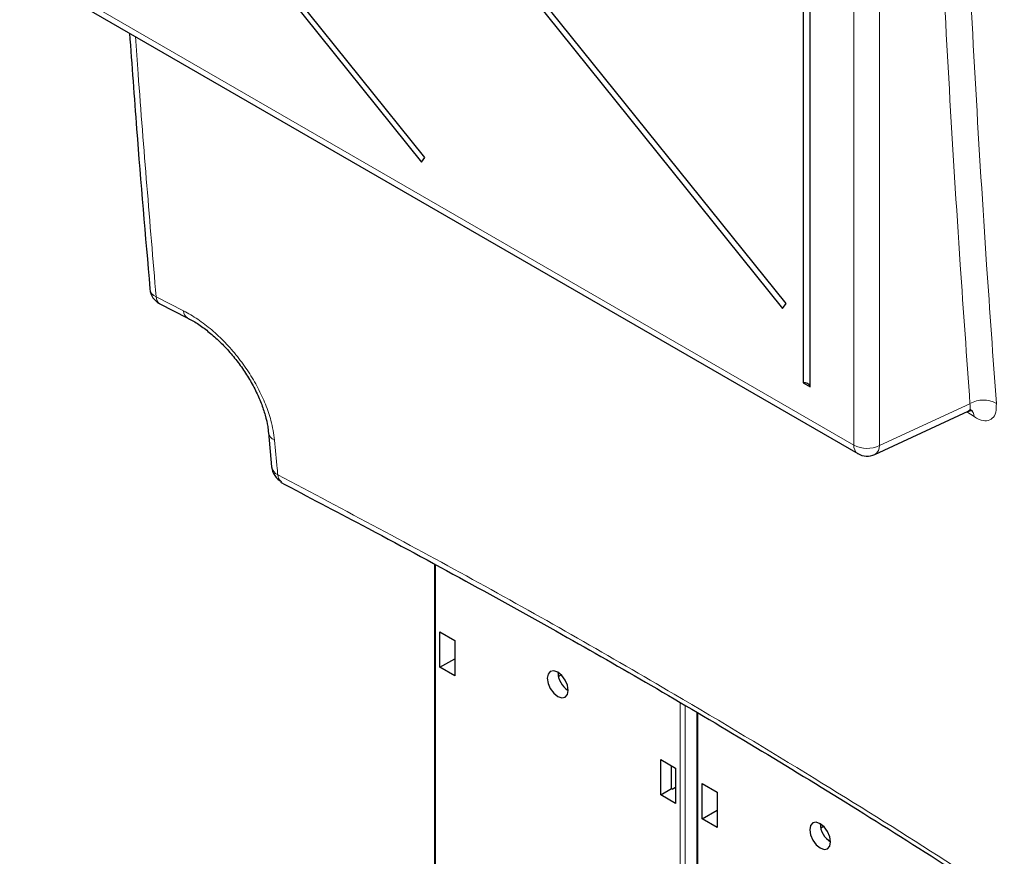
# Paper-space layout 'Blatt4' of a CAD drawing. Header units: millimetres. Extents: x 5 to 418, y 2 to 292.
# Tile 7 of 93: x 108 to 134, y 119 to 142. Entities that reach past the tile are written whole.
import ezdxf

# ---------------------------------------------------------------- set-up
doc = ezdxf.new("R2010")
doc.units = ezdxf.units.MM

psp = doc.layouts.new('Blatt4')

# ---------------------------------------------------------------- linework, layer by layer
at = {"color": 7, "linetype": 'Continuous', "lineweight": 25}
for p, q in [((128.987, 169.742), (128.987, 131.969)), ((129.174, 131.861), (129.174, 169.634)), ((109.418, 157.618), (128.429, 133.969)), ((128.521, 134.1), (109.51, 157.749)), ((109.418, 149.453), (118.698, 137.909)), ((118.79, 138.039), (109.51, 149.584)), ((107.974, 143.035), (130.455, 130.057)), ((118.698, 137.909), (118.79, 138.039)), ((111.648, 134.09), (112.385, 133.712)), ((128.429, 133.969), (128.521, 134.1)), ((128.987, 131.969), (129.174, 131.861)), ((130.915, 130.036), (133.43, 131.199)), ((114.575, 130.631), (114.66, 129.7)), ((114.926, 129.302), (114.913, 129.31)), ((119.045, 127.082), (119.045, 109.687)), ((119.195, 124.303), (119.195, 125.254)), ((119.195, 125.254), (119.595, 125.023)), ((119.595, 125.023), (119.595, 124.072)), ((119.195, 124.303), (119.595, 124.533)), ((119.595, 124.072), (119.195, 124.303)), ((122.385, 124.057), (122.459, 124.103)), ((126.116, 123.087), (126.116, 105.605)), ((125.146, 121.819), (125.546, 121.588)), ((125.146, 120.867), (125.146, 121.819)), ((125.434, 121.033), (125.434, 121.653)), ((125.546, 121.588), (125.546, 120.636)), ((125.146, 120.867), (125.434, 121.033)), ((125.455, 121.021), (125.434, 121.033)), ((125.455, 121.021), (125.546, 121.073)), ((126.266, 120.221), (126.266, 121.172)), ((126.266, 121.172), (126.666, 120.941)), ((125.546, 120.636), (125.146, 120.867)), ((126.666, 120.941), (126.666, 119.99)), ((126.266, 120.221), (126.666, 120.451)), ((126.666, 119.99), (126.266, 120.221)), ((129.456, 119.975), (129.53, 120.02))]:
    psp.add_line(p, q, dxfattribs=at)
at = {"color": 7, "linetype": 'Continuous', "lineweight": 18}
for p, q in [((130.351, 130.286), (130.351, 164.215)), ((131.039, 164.205), (131.039, 130.275)), ((107.87, 143.264), (130.351, 130.286)), ((111.548, 134.279), (112.287, 133.903)), ((131.039, 130.275), (133.479, 131.403)), ((133.591, 131.054), (133.39, 131.18)), ((119.074, 127.066), (119.074, 109.646)), ((125.667, 105.84), (125.667, 123.353)), ((125.807, 123.27), (125.807, 105.839)), ((126.145, 123.07), (126.145, 105.564))]:
    psp.add_line(p, q, dxfattribs=at)
at = {"color": 7, "linetype": 'Continuous', "lineweight": 25, "flags": 128}
for points in [[(122.37, 123.517), (122.479, 123.479), (122.57, 123.497), (122.632, 123.568), (122.653, 123.68), (122.632, 123.818), (122.57, 123.959), (122.479, 124.083), (122.37, 124.17), (122.262, 124.208), (122.17, 124.19), (122.109, 124.119), (122.088, 124.007), (122.109, 123.869), (122.17, 123.728), (122.262, 123.604), (122.37, 123.517)], [(129.441, 119.435), (129.55, 119.397), (129.641, 119.415), (129.703, 119.486), (129.724, 119.598), (129.703, 119.736), (129.641, 119.877), (129.55, 120.001), (129.441, 120.088), (129.333, 120.126), (129.241, 120.108), (129.18, 120.037), (129.159, 119.925), (129.18, 119.787), (129.241, 119.646), (129.333, 119.522), (129.441, 119.435)]]:
    psp.add_lwpolyline(points, dxfattribs=at)
at = {"color": 7, "linetype": 'Continuous', "lineweight": 18}
for centre, radius, start, end in [((111.644, 134.531), 0.269, 187.6713, 249.232), ((111.757, 134.27), 0.209, 177.3698, 238.7279), ((112.496, 133.893), 0.209, 177.3879, 239.7159), ((133.84, 130.785), 0.716, 60.7729, 120.243), ((133.345, 131.051), 0.245, 0.572, 54.9316), ((114.838, 130.667), 0.266, 186.8691, 248.1917), ((130.598, 130.259), 0.248, 173.888, 234.7998), ((130.706, 130.974), 0.774, 242.7384, 295.5295), ((130.789, 130.254), 0.251, 299.9621, 4.9775), ((114.934, 129.744), 0.278, 189.2604, 246.8743), ((115.052, 129.49), 0.227, 180.2692, 232.26)]:
    psp.add_arc(centre, radius, start, end, dxfattribs=at)
at = {"color": 7, "linetype": 'Continuous', "lineweight": 25}
for centre, radius, start, end in [((111.875, 134.536), 0.5, 184.9575, 243.1178), ((129.01, 131.792), 0.178, 22.6329, 97.3724), ((130.705, 130.49), 0.5, 240.0027, 294.8105), ((115.158, 129.746), 0.5, 185.3196, 242.4745), ((122.965, 124.187), 0.595, 181.6006, 238.394), ((130.036, 120.105), 0.595, 181.6006, 238.394)]:
    psp.add_arc(centre, radius, start, end, dxfattribs=at)
at = {"color": 7, "linetype": 'Continuous', "lineweight": 18}
for points, knots in [([(133.479, 131.403), (133.391, 132.649), (133.078, 137.032), (132.643, 144.601), (132.421, 150.994), (132.31, 154.185)], [0, 0, 0, 0, 0.165898, 0.583778, 1, 1, 1, 1]), ([(133.021, 154.173), (133.132, 150.985), (133.354, 144.597), (133.789, 137.034), (134.101, 132.654), (134.19, 131.41)], [0, 0, 0, 0, 0.416221, 0.834102, 1, 1, 1, 1]), ([(110.988, 141.295), (111.013, 140.958), (111.182, 138.606), (111.379, 136.276), (111.548, 134.279)], [0, 0, 0, 0, 0.143134, 1, 1, 1, 1]), ([(112.287, 133.903), (112.415, 133.831), (112.67, 133.689), (113.048, 133.397), (113.408, 133.058), (113.743, 132.675), (114.041, 132.261), (114.298, 131.827), (114.501, 131.387), (114.668, 130.905), (114.713, 130.595), (114.739, 130.42)], [0, 0, 0, 0, 0.107083, 0.21417, 0.321295, 0.428424, 0.53607, 0.643718, 0.751817, 0.859916, 1, 1, 1, 1]), ([(133.479, 131.403), (133.484, 131.364), (133.494, 131.286), (133.471, 131.219), (133.438, 131.209), (133.427, 131.205)], [0, 0, 0, 0, 0.408436, 0.815549, 1, 1, 1, 1]), ([(133.591, 131.054), (133.636, 131.027), (133.756, 130.957), (133.934, 130.927), (134.09, 130.994), (134.187, 131.156), (134.189, 131.325), (134.19, 131.41)], [0, 0, 0, 0, 0.132895, 0.348365, 0.565368, 0.782757, 1, 1, 1, 1]), ([(114.739, 130.42), (114.762, 130.164), (114.791, 129.854), (114.82, 129.544), (114.825, 129.489)], [0, 0, 0, 0, 0.8237895, 1, 1, 1, 1]), ([(114.825, 129.489), (116.642, 128.525), (120.278, 126.597), (125.071, 123.856), (129.177, 121.391), (132.637, 119.228), (134.805, 117.803), (135.889, 117.09)], [0, 0, 0, 0, 0.245654, 0.491536, 0.672204, 0.836068, 1, 1, 1, 1])]:
    psp.add_open_spline(points, degree=3, knots=knots, dxfattribs=at)
at = {"color": 7, "linetype": 'Continuous', "lineweight": 25}
for points, knots in [([(110.83, 141.386), (110.892, 140.524), (111.059, 138.215), (111.256, 135.928), (111.379, 134.495)], [0, 0, 0, 0, 0.373303, 1, 1, 1, 1]), ([(112.389, 133.71), (112.408, 133.702), (112.518, 133.652), (112.731, 133.514), (113.018, 133.3), (113.3, 133.042), (113.57, 132.751), (113.82, 132.435), (114.042, 132.101), (114.231, 131.759), (114.382, 131.417), (114.491, 131.09), (114.554, 130.824), (114.565, 130.684), (114.569, 130.634)], [0, 0, 0, 0, 0.018988, 0.110285, 0.201612, 0.294893, 0.38794, 0.482023, 0.576136, 0.670353, 0.763667, 0.857156, 0.948482, 1, 1, 1, 1]), ([(133.43, 131.196), (133.458, 131.207), (133.512, 131.229), (133.554, 131.217), (133.546, 131.22), (133.545, 131.22)], [0, 0, 0, 0, 0.501713, 0.949057, 1, 1, 1, 1]), ([(114.898, 129.285), (115.633, 128.901), (117.314, 128.024), (119.84, 126.66), (122.435, 125.223), (124.935, 123.794), (127.426, 122.321), (130, 120.753), (132.605, 119.119), (134.602, 117.82), (135.733, 117.082), (135.999, 116.909)], [0, 0, 0, 0, 0.098606, 0.225578, 0.344418, 0.456874, 0.576145, 0.699893, 0.829893, 0.959979, 1, 1, 1, 1])]:
    psp.add_open_spline(points, degree=3, knots=knots, dxfattribs=at)

doc.saveas('drawing.dxf')
